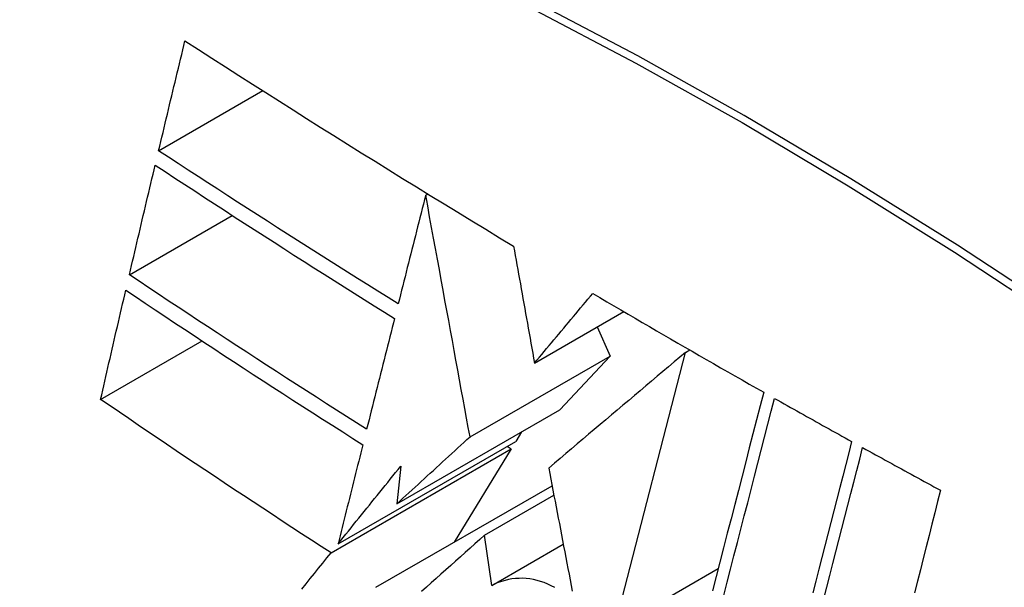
# Model space of a CAD drawing. Header units: inches. Extents: x 532.4 to 626.5, y 208.9 to 290.2.
# Tile 7 of 122: x 573.437 to 573.664, y 247.242 to 247.373. Entities that reach past the tile are written whole.
import ezdxf

# ---------------------------------------------------------------- set-up
doc = ezdxf.new("R2010")
doc.units = ezdxf.units.IN
doc.header["$MEASUREMENT"] = 0
doc.layers.add('Visible Edges(ANSI)', color=7, linetype='Continuous', lineweight=25)
doc.layers.add('Visible Tangent Edges(ANSI)', color=7, linetype='Continuous', lineweight=25)

msp = doc.modelspace()

# ---------------------------------------------------------------- linework, layer by layer
at = {"layer": 'Visible Edges(ANSI)'}
for p, q in [((573.46869, 247.34304), (573.49269, 247.3569)), ((573.53023, 247.33284), (573.5307, 247.33311)), ((573.46195, 247.31445), (573.48567, 247.32814)), ((573.55532, 247.2941), (573.57587, 247.30597)), ((573.56975, 247.30243), (573.57272, 247.29573)), ((573.45533, 247.28573), (573.4787, 247.29922)), ((573.54045, 247.2771), (573.57272, 247.29573)), ((573.57272, 247.29573), (573.56114, 247.28332)), ((573.57368, 247.23291), (573.5901, 247.29654)), ((573.5901, 247.29654), (573.59109, 247.29712)), ((573.52359, 247.26164), (573.56114, 247.28332)), ((573.5523, 247.27822), (573.55097, 247.27604)), ((573.51003, 247.2524), (573.55097, 247.27604)), ((573.54902, 247.27491), (573.54996, 247.27437)), ((573.50842, 247.25039), (573.54996, 247.27437)), ((573.54996, 247.27437), (573.53683, 247.25284)), ((573.5245, 247.27034), (573.52359, 247.26164)), ((573.51877, 247.24241), (573.55936, 247.26584)), ((573.54382, 247.25445), (573.55977, 247.26366)), ((573.54545, 247.24281), (573.54382, 247.25445)), ((573.54545, 247.24281), (573.56193, 247.25233)), ((573.57368, 247.23291), (573.59765, 247.24675))]:
    msp.add_line(p, q, dxfattribs=at)
at = {"layer": 'Visible Edges(ANSI)', "flags": 128}
for points in [[(573.46869, 247.34304), (573.46894, 247.3441), (573.46919, 247.34515), (573.46944, 247.34621), (573.4697, 247.34726), (573.46995, 247.34832), (573.4702, 247.34938), (573.47045, 247.35043), (573.47071, 247.35149), (573.47096, 247.35254), (573.47121, 247.3536), (573.47146, 247.35466), (573.47172, 247.35571), (573.47197, 247.35677), (573.47222, 247.35783), (573.47248, 247.35888), (573.47273, 247.35994), (573.47298, 247.361), (573.47324, 247.36205), (573.47349, 247.36311), (573.47375, 247.36417), (573.474, 247.36522), (573.47425, 247.36628), (573.47451, 247.36733), (573.47476, 247.36839)], [(573.47476, 247.36839), (573.47786, 247.36639), (573.48096, 247.3644), (573.48407, 247.3624), (573.48718, 247.36041), (573.49029, 247.35842), (573.49341, 247.35644), (573.49654, 247.35445), (573.49967, 247.35247), (573.5028, 247.35049), (573.50594, 247.34851), (573.50909, 247.34654), (573.51224, 247.34456), (573.51539, 247.34259), (573.51856, 247.34062), (573.52172, 247.33865), (573.5249, 247.33668), (573.52808, 247.33472), (573.53127, 247.33276), (573.53446, 247.3308), (573.53766, 247.32885), (573.54086, 247.3269), (573.54406, 247.32495), (573.54727, 247.32301), (573.55048, 247.32107)], [(573.52389, 247.30775), (573.52155, 247.30921), (573.51921, 247.31067), (573.51688, 247.31213), (573.51455, 247.31359), (573.51223, 247.31505), (573.50991, 247.31651), (573.50759, 247.31798), (573.50528, 247.31944), (573.50296, 247.32091), (573.50066, 247.32237), (573.49835, 247.32384), (573.49605, 247.32531), (573.49376, 247.32678), (573.49146, 247.32826), (573.48917, 247.32973), (573.48689, 247.3312), (573.4846, 247.33268), (573.48232, 247.33416), (573.48004, 247.33564), (573.47777, 247.33711), (573.47549, 247.33859), (573.47322, 247.34008), (573.47096, 247.34156), (573.46869, 247.34304)], [(573.46195, 247.31445), (573.4622, 247.3155), (573.46244, 247.31656), (573.46269, 247.31761), (573.46294, 247.31866), (573.46318, 247.31971), (573.46343, 247.32077), (573.46368, 247.32182), (573.46392, 247.32288), (573.46417, 247.32393), (573.46442, 247.32498), (573.46467, 247.32604), (573.46492, 247.32709), (573.46516, 247.32814), (573.46541, 247.3292), (573.46566, 247.33025), (573.46591, 247.33131), (573.46616, 247.33236), (573.46641, 247.33341), (573.46666, 247.33447), (573.46691, 247.33552), (573.46715, 247.33657), (573.4674, 247.33762), (573.46765, 247.33868), (573.4679, 247.33973)], [(573.4679, 247.33973), (573.47017, 247.33824), (573.47245, 247.33675), (573.47472, 247.33526), (573.477, 247.33378), (573.47928, 247.33229), (573.48156, 247.33081), (573.48384, 247.32933), (573.48613, 247.32785), (573.48841, 247.32637), (573.4907, 247.3249), (573.49299, 247.32342), (573.49529, 247.32195), (573.49758, 247.32048), (573.49988, 247.31901), (573.50219, 247.31754), (573.50449, 247.31608), (573.5068, 247.31462), (573.50911, 247.31315), (573.51142, 247.31169), (573.51374, 247.31023), (573.51606, 247.30878), (573.51839, 247.30732), (573.52072, 247.30586), (573.52305, 247.30441)], [(573.53023, 247.33284), (573.52996, 247.33179), (573.5297, 247.33075), (573.52943, 247.32971), (573.52917, 247.32866), (573.52891, 247.32762), (573.52864, 247.32657), (573.52838, 247.32553), (573.52811, 247.32448), (573.52785, 247.32344), (573.52759, 247.32239), (573.52732, 247.32135), (573.52706, 247.3203), (573.52679, 247.31925), (573.52653, 247.31821), (573.52627, 247.31716), (573.526, 247.31612), (573.52574, 247.31507), (573.52547, 247.31402), (573.52521, 247.31298), (573.52495, 247.31193), (573.52468, 247.31089), (573.52442, 247.30984), (573.52416, 247.3088), (573.52389, 247.30775)], [(573.54045, 247.2771), (573.54005, 247.27926), (573.53965, 247.28144), (573.53925, 247.28362), (573.53885, 247.28582), (573.53844, 247.28803), (573.53804, 247.29026), (573.53763, 247.2925), (573.53721, 247.29475), (573.5368, 247.29702), (573.53638, 247.2993), (573.53596, 247.30159), (573.53553, 247.3039), (573.53511, 247.30622), (573.53468, 247.30856), (573.53425, 247.31092), (573.53381, 247.31329), (573.53338, 247.31567), (573.53294, 247.31808), (573.53249, 247.32049), (573.53205, 247.32293), (573.5316, 247.32538), (573.53114, 247.32785), (573.53069, 247.33033), (573.53023, 247.33284)], [(573.55048, 247.32107), (573.55067, 247.32), (573.55087, 247.31893), (573.55106, 247.31785), (573.55125, 247.31676), (573.55145, 247.31567), (573.55165, 247.31456), (573.55185, 247.31345), (573.55205, 247.31234), (573.55225, 247.31122), (573.55245, 247.31009), (573.55265, 247.30896), (573.55285, 247.30783), (573.55306, 247.30669), (573.55326, 247.30556), (573.55347, 247.30441), (573.55367, 247.30327), (573.55388, 247.30212), (573.55408, 247.30098), (573.55429, 247.29983), (573.55449, 247.29868), (573.5547, 247.29753), (573.55491, 247.29639), (573.55511, 247.29524), (573.55532, 247.2941)], [(573.51663, 247.27887), (573.51431, 247.28033), (573.51199, 247.2818), (573.50967, 247.28327), (573.50736, 247.28474), (573.50505, 247.28622), (573.50275, 247.28769), (573.50045, 247.28917), (573.49815, 247.29065), (573.49586, 247.29213), (573.49357, 247.29361), (573.49129, 247.29509), (573.48901, 247.29658), (573.48673, 247.29806), (573.48446, 247.29955), (573.48219, 247.30104), (573.47993, 247.30252), (573.47767, 247.30401), (573.47541, 247.3055), (573.47316, 247.30699), (573.47091, 247.30848), (573.46867, 247.30997), (573.46642, 247.31147), (573.46419, 247.31296), (573.46195, 247.31445)], [(573.45533, 247.28573), (573.45557, 247.28678), (573.45581, 247.28782), (573.45605, 247.28887), (573.45629, 247.28992), (573.45653, 247.29097), (573.45677, 247.29202), (573.45701, 247.29307), (573.45725, 247.29412), (573.45749, 247.29517), (573.45773, 247.29622), (573.45797, 247.29727), (573.45821, 247.29832), (573.45846, 247.29937), (573.4587, 247.30042), (573.45894, 247.30147), (573.45918, 247.30252), (573.45943, 247.30357), (573.45967, 247.30462), (573.45991, 247.30567), (573.46015, 247.30672), (573.4604, 247.30777), (573.46064, 247.30882), (573.46089, 247.30987), (573.46113, 247.31091)], [(573.46113, 247.31091), (573.46337, 247.30941), (573.46562, 247.30791), (573.46786, 247.30641), (573.47011, 247.30491), (573.47237, 247.30341), (573.47462, 247.30192), (573.47688, 247.30043), (573.47913, 247.29893), (573.4814, 247.29744), (573.48366, 247.29596), (573.48593, 247.29447), (573.4882, 247.29298), (573.49047, 247.2915), (573.49275, 247.29002), (573.49503, 247.28854), (573.49732, 247.28706), (573.49961, 247.28558), (573.5019, 247.28411), (573.50419, 247.28263), (573.50649, 247.28116), (573.5088, 247.27969), (573.51111, 247.27822), (573.51342, 247.27675), (573.51574, 247.27529)], [(573.55532, 247.2941), (573.55587, 247.29477), (573.55643, 247.29544), (573.55699, 247.29611), (573.55755, 247.29678), (573.55811, 247.29745), (573.55867, 247.29812), (573.55923, 247.29879), (573.55979, 247.29946), (573.56035, 247.30013), (573.56091, 247.3008), (573.56147, 247.30147), (573.56203, 247.30214), (573.56259, 247.30281), (573.56315, 247.30348), (573.56371, 247.30415), (573.56427, 247.30482), (573.56482, 247.30549), (573.56538, 247.30616), (573.56594, 247.30683), (573.5665, 247.3075), (573.56706, 247.30817), (573.56762, 247.30884), (573.56818, 247.3095), (573.56874, 247.31017)], [(573.56874, 247.31017), (573.57036, 247.30921), (573.57199, 247.30825), (573.57362, 247.3073), (573.57524, 247.30634), (573.57687, 247.30539), (573.5785, 247.30443), (573.58014, 247.30348), (573.58177, 247.30252), (573.58341, 247.30157), (573.58504, 247.30062), (573.58668, 247.29967), (573.58832, 247.29872), (573.58996, 247.29777), (573.59161, 247.29682), (573.59325, 247.29587), (573.5949, 247.29493), (573.59654, 247.29398), (573.59819, 247.29304), (573.59984, 247.29209), (573.6015, 247.29115), (573.60315, 247.29021), (573.6048, 247.28927), (573.60646, 247.28833), (573.60812, 247.28739)], [(573.52305, 247.30441), (573.52278, 247.30335), (573.52252, 247.30229), (573.52225, 247.30122), (573.52198, 247.30016), (573.52171, 247.2991), (573.52145, 247.29803), (573.52118, 247.29697), (573.52091, 247.2959), (573.52064, 247.29484), (573.52037, 247.29377), (573.52011, 247.29271), (573.51984, 247.29164), (573.51957, 247.29058), (573.5193, 247.28951), (573.51904, 247.28845), (573.51877, 247.28738), (573.5185, 247.28632), (573.51823, 247.28525), (573.51797, 247.28419), (573.5177, 247.28312), (573.51743, 247.28206), (573.51717, 247.28099), (573.5169, 247.27993), (573.51663, 247.27887)], [(573.5901, 247.29654), (573.5888, 247.29545), (573.5875, 247.29435), (573.5862, 247.29325), (573.58489, 247.29215), (573.58359, 247.29105), (573.58227, 247.28994), (573.58096, 247.28883), (573.57965, 247.28772), (573.57833, 247.28661), (573.57701, 247.2855), (573.57569, 247.28438), (573.57437, 247.28327), (573.57305, 247.28215), (573.57173, 247.28104), (573.57041, 247.27992), (573.56909, 247.2788), (573.56777, 247.27769), (573.56645, 247.27657), (573.56514, 247.27546), (573.56382, 247.27435), (573.56251, 247.27324), (573.5612, 247.27213), (573.55989, 247.27102), (573.55859, 247.26991)], [(573.60812, 247.28739), (573.6073, 247.28421), (573.60647, 247.28101), (573.60564, 247.27779), (573.60481, 247.27455), (573.60397, 247.2713), (573.60313, 247.26803), (573.60229, 247.26476), (573.60144, 247.26147), (573.60059, 247.25817), (573.59974, 247.25486), (573.59889, 247.25155), (573.59804, 247.24823), (573.59718, 247.24491), (573.59633, 247.24159)], [(573.59891, 247.24049), (573.5997, 247.24356), (573.60049, 247.24663), (573.60128, 247.24969), (573.60207, 247.25276), (573.60286, 247.25582), (573.60364, 247.25887), (573.60443, 247.26192), (573.60521, 247.26497), (573.60599, 247.268), (573.60677, 247.27103), (573.60755, 247.27404), (573.60832, 247.27705), (573.60909, 247.28004), (573.60985, 247.28301), (573.61062, 247.28597)], [(573.61062, 247.28597), (573.61135, 247.28556), (573.61209, 247.28514), (573.61283, 247.28472), (573.61357, 247.28431), (573.61431, 247.28389), (573.61505, 247.28348), (573.61579, 247.28306), (573.61653, 247.28264), (573.61727, 247.28223), (573.61801, 247.28181), (573.61875, 247.2814), (573.61949, 247.28098), (573.62023, 247.28057), (573.62097, 247.28016), (573.62171, 247.27974), (573.62245, 247.27933), (573.62319, 247.27891), (573.62393, 247.2785), (573.62467, 247.27809), (573.62542, 247.27768), (573.62616, 247.27726), (573.6269, 247.27685), (573.62764, 247.27644), (573.62839, 247.27602)], [(573.50842, 247.25039), (573.50616, 247.25185), (573.5039, 247.2533), (573.50165, 247.25476), (573.4994, 247.25623), (573.49715, 247.25769), (573.49491, 247.25916), (573.49267, 247.26063), (573.49044, 247.2621), (573.48821, 247.26357), (573.48598, 247.26505), (573.48376, 247.26652), (573.48154, 247.268), (573.47933, 247.26947), (573.47713, 247.27095), (573.47492, 247.27243), (573.47273, 247.27391), (573.47053, 247.27539), (573.46835, 247.27686), (573.46616, 247.27834), (573.46399, 247.27982), (573.46182, 247.2813), (573.45965, 247.28278), (573.45749, 247.28425), (573.45533, 247.28573)], [(573.52359, 247.26164), (573.52428, 247.26228), (573.52498, 247.26293), (573.52568, 247.26357), (573.52638, 247.26421), (573.52709, 247.26486), (573.52779, 247.2655), (573.52849, 247.26614), (573.52919, 247.26679), (573.52989, 247.26743), (573.5306, 247.26808), (573.5313, 247.26872), (573.532, 247.26937), (573.53271, 247.27001), (573.53341, 247.27066), (573.53411, 247.2713), (573.53482, 247.27195), (573.53552, 247.27259), (573.53623, 247.27324), (573.53693, 247.27388), (573.53763, 247.27453), (573.53834, 247.27517), (573.53904, 247.27581), (573.53975, 247.27646), (573.54045, 247.2771)], [(573.51574, 247.27529), (573.5155, 247.27433), (573.51526, 247.27338), (573.51503, 247.27243), (573.51479, 247.27148), (573.51455, 247.27052), (573.51431, 247.26957), (573.51407, 247.26862), (573.51383, 247.26766), (573.5136, 247.26671), (573.51336, 247.26576), (573.51312, 247.2648), (573.51288, 247.26385), (573.51264, 247.26289), (573.51241, 247.26194), (573.51217, 247.26098), (573.51193, 247.26003), (573.51169, 247.25908), (573.51146, 247.25812), (573.51122, 247.25717), (573.51098, 247.25621), (573.51074, 247.25526), (573.51051, 247.25431), (573.51027, 247.25335), (573.51003, 247.2524)], [(573.62839, 247.27602), (573.62771, 247.27338), (573.62703, 247.27073), (573.62635, 247.26807), (573.62567, 247.26541), (573.62498, 247.26273), (573.6243, 247.26005), (573.62361, 247.25736), (573.62292, 247.25467), (573.62223, 247.25197), (573.62154, 247.24927), (573.62085, 247.24656), (573.62016, 247.24386), (573.61947, 247.24115)], [(573.62201, 247.23976), (573.6227, 247.24246), (573.62339, 247.24517), (573.62408, 247.24787), (573.62477, 247.25057), (573.62546, 247.25327), (573.62614, 247.25596), (573.62683, 247.25865), (573.62751, 247.26133), (573.6282, 247.26401), (573.62888, 247.26667), (573.62956, 247.26933), (573.63024, 247.27198), (573.63091, 247.27463)], [(573.63091, 247.27463), (573.63166, 247.27421), (573.6324, 247.2738), (573.63315, 247.27339), (573.6339, 247.27298), (573.63464, 247.27257), (573.63539, 247.27215), (573.63614, 247.27174), (573.63688, 247.27133), (573.63763, 247.27092), (573.63838, 247.27051), (573.63912, 247.2701), (573.63987, 247.26969), (573.64062, 247.26928), (573.64137, 247.26887), (573.64212, 247.26846), (573.64287, 247.26805), (573.64362, 247.26764), (573.64436, 247.26723), (573.64511, 247.26682), (573.64586, 247.26641), (573.64661, 247.26601), (573.64736, 247.2656), (573.64811, 247.26519), (573.64886, 247.26478)], [(573.51003, 247.2524), (573.51063, 247.25315), (573.51123, 247.25389), (573.51183, 247.25464), (573.51243, 247.25539), (573.51303, 247.25613), (573.51363, 247.25688), (573.51424, 247.25763), (573.51484, 247.25838), (573.51544, 247.25912), (573.51604, 247.25987), (573.51665, 247.26062), (573.51725, 247.26137), (573.51785, 247.26212), (573.51846, 247.26287), (573.51906, 247.26361), (573.51966, 247.26436), (573.52027, 247.26511), (573.52087, 247.26586), (573.52148, 247.26661), (573.52208, 247.26735), (573.52269, 247.2681), (573.52329, 247.26885), (573.52389, 247.26959), (573.5245, 247.27034)], [(573.55859, 247.26991), (573.55883, 247.26864), (573.55907, 247.26737), (573.55931, 247.26609), (573.55955, 247.26481), (573.5598, 247.26353), (573.56004, 247.26225), (573.56029, 247.26096), (573.56053, 247.25967), (573.56078, 247.25838), (573.56103, 247.25709), (573.56127, 247.25579), (573.56152, 247.2545), (573.56177, 247.2532), (573.56202, 247.2519), (573.56226, 247.2506), (573.56251, 247.24931), (573.56276, 247.24801), (573.56301, 247.24671), (573.56326, 247.24541), (573.56351, 247.24412), (573.56376, 247.24282), (573.564, 247.24152)], [(573.64886, 247.26478), (573.64821, 247.26218), (573.64754, 247.25958), (573.64688, 247.25696), (573.64622, 247.25434), (573.64555, 247.25172), (573.64489, 247.24908), (573.64422, 247.24645), (573.64355, 247.2438), (573.64288, 247.24116)], [(573.54382, 247.25445), (573.5427, 247.25345), (573.54159, 247.25245), (573.54047, 247.25145), (573.53936, 247.25045), (573.53824, 247.24945), (573.53712, 247.24845), (573.536, 247.24745), (573.53488, 247.24644), (573.53376, 247.24544), (573.53264, 247.24444), (573.53153, 247.24343), (573.53041, 247.24243), (573.52929, 247.24142)], [(573.50171, 247.24201), (573.50267, 247.24321), (573.50363, 247.24441), (573.50459, 247.2456), (573.50554, 247.2468), (573.5065, 247.248), (573.50746, 247.2492), (573.50842, 247.25039)], [(573.55997, 247.24237), (573.55917, 247.24279), (573.55836, 247.24317), (573.55754, 247.2435), (573.55672, 247.24378), (573.55589, 247.24402), (573.55506, 247.2442), (573.55423, 247.24435), (573.5534, 247.24444), (573.55257, 247.24449), (573.55175, 247.24448), (573.55093, 247.24444), (573.55012, 247.24434), (573.54931, 247.2442), (573.54852, 247.24401), (573.54773, 247.24378), (573.54696, 247.2435), (573.5462, 247.24318), (573.54545, 247.24281)]]:
    msp.add_lwpolyline(points, dxfattribs=at)
at = {"layer": 'Visible Edges(ANSI)'}
msp.add_ellipse((573.66513, 246.37278), major_axis=(-0.64961, 1.12515), ratio=0.57735, start_param=5.161526, end_param=5.834048, dxfattribs=at)
at = {"layer": 'Visible Tangent Edges(ANSI)', "flags": 128}
for points in [[(573.67735, 247.30512), (573.65278, 247.32127), (573.62821, 247.33661), (573.60366, 247.35116), (573.57911, 247.36492), (573.55457, 247.37789), (573.53007, 247.39006), (573.50563, 247.4014), (573.48128, 247.41192), (573.45704, 247.42159), (573.43292, 247.43041), (573.40894, 247.43839), (573.38511, 247.44551), (573.36145, 247.45176), (573.33799, 247.45715), (573.31473, 247.46166)], [(573.31492, 247.45904), (573.3381, 247.45463), (573.3615, 247.44934), (573.38509, 247.44319), (573.40886, 247.43617), (573.43279, 247.42829), (573.45685, 247.41956), (573.48103, 247.40997), (573.50533, 247.39953), (573.52971, 247.38826), (573.55416, 247.37615), (573.57864, 247.36324), (573.60313, 247.34952), (573.62762, 247.33499), (573.65212, 247.31967), (573.67662, 247.30354)]]:
    msp.add_lwpolyline(points, dxfattribs=at)

doc.saveas('drawing.dxf')
